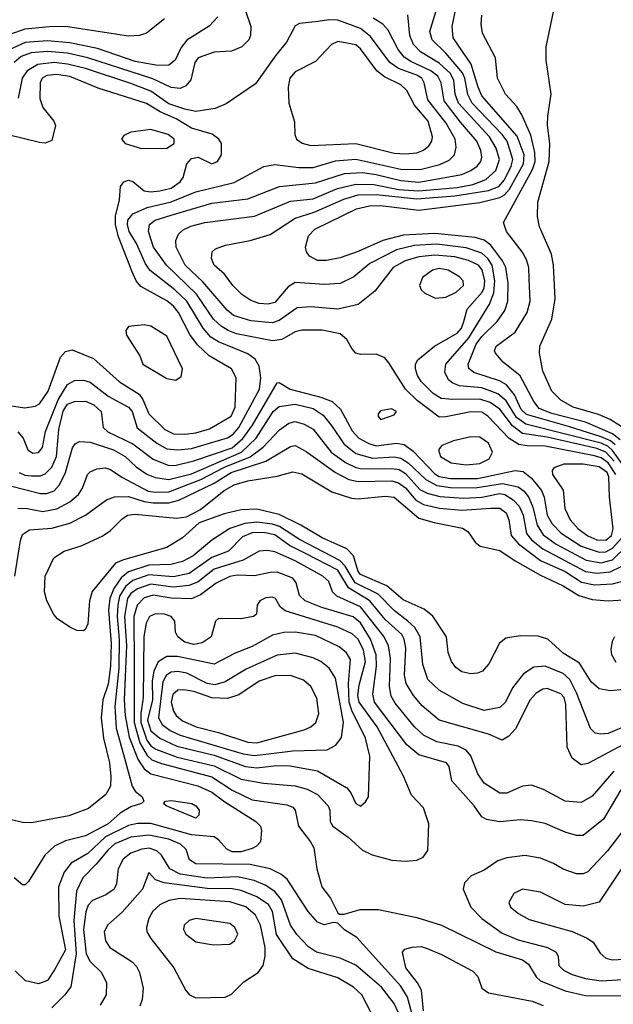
# Model space of a CAD drawing. Extents: x 997026 to 1115308, y 536381 to 619039.
# Tile 61 of 256: x 1033382 to 1036018, y 548323 to 552695. Entities that reach past the tile are written whole.
import ezdxf

# ---------------------------------------------------------------- set-up
doc = ezdxf.new("R2010")
doc.units = 0

msp = doc.modelspace()

# ---------------------------------------------------------------- linework, layer by layer
at = {"layer": '0CON20XD'}
for points in [[(1034361.8, 552805), (1034408.2, 552665), (1034406.7, 552625), (1034399.4, 552605), (1034369.2, 552575), (1034323.3, 552555), (1034245, 552550.7), (1034175, 552526.2), (1034160, 552505), (1034142.6, 552427.4), (1034119.3, 552400.7), (1034095, 552389.6), (1034055, 552393.7), (1033972.8, 552432.8), (1033685, 552525.9), (1033595, 552546.1), (1033505, 552554.2), (1033432.4, 552547.6), (1033388.5, 552531.5), (1033358.1, 552505)], [(1036027.2, 550807.2), (1036005.4, 550825.4), (1035965, 550843.6), (1035819.4, 550889.4), (1035632.6, 550942.6), (1035608.5, 550965), (1035579.7, 551029.7), (1035543.4, 551073.4), (1035512.2, 551092.2), (1035398.5, 551128.5), (1035376.2, 551146.2), (1035373.8, 551165), (1035408.8, 551255), (1035435, 551288.9), (1035503, 551355), (1035535.8, 551404.2), (1035550, 551445), (1035551.3, 551525), (1035541, 551595), (1035526, 551625), (1035474.5, 551694.5), (1035445, 551716.2), (1035405, 551728.4), (1035225, 551745.4), (1035085, 551739), (1034994, 551714), (1034885, 551665.7), (1034805, 551637.9), (1034745, 551626.4), (1034705, 551625.9), (1034668.8, 551645), (1034656, 551665), (1034651.9, 551685), (1034664.2, 551735), (1034692.1, 551765), (1034878.5, 551855), (1034935, 551868.4), (1034985, 551870.3), (1035155, 551848.8), (1035425, 551884), (1035515, 551905.1), (1035535, 551917.2), (1035557.5, 551942.5), (1035619.4, 552055), (1035622.6, 552095), (1035591.5, 552178.5), (1035435, 552356.9), (1035417.7, 552395), (1035387, 552497), (1035306.7, 552615), (1035301.9, 552665), (1035330, 552795)], [(1034690.1, 551839.9), (1034822, 551898), (1034885, 551917.1), (1034965, 551919.3), (1035145, 551899.7), (1035315, 551912.4), (1035464, 551936), (1035509.3, 551955), (1035535, 551983.5), (1035564.9, 552045), (1035572.2, 552075), (1035546.3, 552155), (1035524.5, 552185), (1035391.3, 552325), (1035372.2, 552362.2), (1035358.7, 552435), (1035348.5, 552458.5), (1035275, 552547), (1035213.6, 552605), (1035202.8, 552642.8), (1035245.7, 552785)], [(1036068.7, 550878.7), (1036005, 550919.4), (1035952.5, 550942.5), (1035840.6, 550975), (1035785.2, 551005.2), (1035745, 551045.6), (1035705.9, 551135), (1035691.1, 551215), (1035692.3, 551245), (1035744.7, 551365.3), (1035760, 551455), (1035752, 551605), (1035743.6, 551653.6), (1035690, 551775), (1035681.5, 551821.5), (1035683.4, 551885), (1035732.7, 552065), (1035736.8, 552145), (1035726.1, 552226.1), (1035727.4, 552267.4), (1035742.2, 552365), (1035720, 552515), (1035720, 552575), (1035760, 552765)], [(1034025, 552698.6), (1033945, 552635.8), (1033914.4, 552625.6), (1033865, 552622.1), (1033585, 552664.3), (1033515, 552664.1), (1033405, 552652.3), (1033318.3, 552621.7)], [(1034261.7, 552708.3), (1034223.3, 552666.7), (1034125, 552604.7), (1034098.7, 552571.3), (1034072.1, 552515), (1034045, 552493.3), (1033995, 552491.7), (1033895, 552509.4), (1033726.9, 552566.9), (1033605, 552592.6), (1033505, 552601.4), (1033406.6, 552593.3), (1033335, 552561.4)], [(1033440.9, 550770.9), (1033465, 550772.7), (1033482.7, 550795), (1033496.1, 550866.1), (1033552.3, 551007.7), (1033595, 551075.4), (1033625, 551093.3), (1033665, 551094.2), (1033695, 551085.2), (1033775, 551023.5), (1033865.1, 550975.1), (1033881.7, 550955), (1033903.2, 550883.2), (1033991.6, 550815), (1034035, 550790), (1034084.5, 550784.5), (1034145, 550791.7), (1034305, 550838.9), (1034329.6, 550855), (1034355.4, 550885), (1034446.9, 551055), (1034452.7, 551105), (1034446, 551156), (1034428.4, 551188.4), (1034395, 551211.7), (1034265, 551264.8), (1034231.4, 551285), (1034197, 551325), (1034124.1, 551445), (1034070.4, 551495), (1033960.8, 551580.8), (1033940.4, 551610.4), (1033901, 551701), (1033868.6, 551755), (1033860.7, 551785), (1033863, 551805), (1033885, 551832.5), (1033948.3, 551861.7), (1034054.2, 551885.8), (1034165, 551930.8), (1034335, 551971.9), (1034466.4, 552043.6), (1034515, 552052.2), (1034621.1, 552038.9), (1034685, 552038.7), (1034785, 552067.8), (1034875, 552075.8), (1035075, 552031.6), (1035160.3, 552029.7), (1035248.2, 552051.8), (1035289, 552071), (1035313.1, 552095), (1035320.9, 552129.1), (1035316.6, 552165), (1035276.2, 552235), (1035195, 552339.2), (1035179, 552415), (1035167.5, 552435), (1035145, 552449), (1035065, 552479), (1035025.2, 552505), (1034939.8, 552619.8), (1034895.8, 552655.8), (1034795, 552693), (1034755.6, 552694.4), (1034707, 552687), (1034625, 552677.8), (1034605, 552668), (1034567.5, 552595), (1034520.5, 552539.5), (1034429.9, 552410.1), (1034299.2, 552320.8), (1034249.5, 552300.5), (1034165, 552288), (1034115, 552297.6), (1034045, 552321.1), (1033965, 552377.4), (1033875, 552411.7), (1033675, 552478.6), (1033595, 552497.6), (1033535, 552504.6), (1033463.4, 552496.6), (1033415, 552467.3), (1033393.5, 552435), (1033375, 552346)], [(1036029.2, 550675), (1035995, 550728), (1035965, 550749.3), (1035935, 550759), (1035715, 550801.9), (1035635, 550802.9), (1035599.2, 550809.2), (1035555.5, 550835.5), (1035460.5, 550935), (1035435, 550952.3), (1035385, 550953.9), (1035275, 550931.2), (1035245, 550930.7), (1035147.6, 551005), (1035094.7, 551055), (1035022.1, 551172.1), (1035003.1, 551193.1), (1034965, 551210.6), (1034895, 551208.2), (1034875, 551214.5), (1034856.4, 551235), (1034834.7, 551274.7), (1034805, 551299.6), (1034725, 551315.9), (1034635, 551315.9), (1034605, 551308.7), (1034545.5, 551274.5), (1034505, 551269), (1034345, 551300.8), (1034307.5, 551315), (1034276.5, 551335), (1034243.5, 551365), (1034166.6, 551476.6), (1034033.4, 551605), (1033977, 551685), (1033954.3, 551755), (1033958, 551785), (1033983.5, 551805), (1034055, 551826.9), (1034235, 551880.5), (1034395, 551899.5), (1034535.2, 551954.8), (1034695, 551970.5), (1034825, 552012.8), (1034905, 552015.9), (1034965, 552007.9), (1035075, 551980.8), (1035155, 551974.4), (1035345, 552008.4), (1035385.4, 552025), (1035414, 552045), (1035429.2, 552065), (1035434.2, 552085), (1035429.3, 552115), (1035412.2, 552155), (1035339.4, 552239.4), (1035267.3, 552335), (1035253.6, 552415), (1035239.5, 552445), (1035208.1, 552468.1), (1035119, 552509), (1035089, 552529), (1035063.1, 552563.1), (1035017.9, 552647.9), (1034995, 552675.3), (1034951.5, 552701.5)], [(1036022.3, 550735), (1035985, 550774.4), (1035945, 550791.3), (1035725, 550841.4), (1035615, 550858.2), (1035571.2, 550891.2), (1035515, 550965.9), (1035472.1, 550995), (1035425, 551009.6), (1035305, 551008), (1035253.8, 551013.8), (1035217.9, 551035), (1035165, 551089.3), (1035148.4, 551115), (1035139.4, 551145), (1035140.2, 551165), (1035149.7, 551185), (1035224.1, 551245.9), (1035325, 551303), (1035344.3, 551325), (1035354.7, 551354.7), (1035369.6, 551410.4), (1035435.3, 551484.7), (1035445.4, 551505), (1035448.4, 551535), (1035435.8, 551585), (1035419.5, 551605), (1035375, 551626.2), (1035315, 551642.1), (1035225, 551649.8), (1035155, 551642.6), (1035094.5, 551625), (1035041.3, 551595), (1034959.8, 551490.2), (1034885, 551430.7), (1034795, 551410.2), (1034675, 551419.8), (1034615, 551416.2), (1034535, 551359), (1034505, 551348.4), (1034408.2, 551358.2), (1034331.6, 551381.6), (1034302.9, 551405), (1034195, 551530.7), (1034116.5, 551605), (1034076.8, 551685), (1034075.3, 551715), (1034086.7, 551743.3), (1034107.7, 551762.3), (1034142, 551778), (1034205, 551794.3), (1034425, 551822.7), (1034585, 551888.8), (1034685, 551899.5), (1034794, 551946), (1034874.7, 551965.3), (1034955, 551962.9), (1035065, 551941.8), (1035154.9, 551934.9), (1035325, 551950.7), (1035395, 551963.9), (1035452.4, 551985), (1035496.5, 552025), (1035512.4, 552075), (1035497.8, 552125), (1035468.9, 552175), (1035330.6, 552325), (1035315.4, 552365), (1035309.7, 552425), (1035295, 552455.6), (1035245, 552502.4), (1035162.1, 552552.1), (1035131.2, 552585), (1035115.2, 552625), (1035106.2, 552716.2)], [(1036049, 550829), (1036015, 550856.4), (1035895, 550907.8), (1035745, 550946.2), (1035689.3, 550969.3), (1035665, 550999.6), (1035605, 551113.2), (1035528.9, 551175), (1035494.4, 551215), (1035490, 551225), (1035498.5, 551245), (1035582.8, 551307.2), (1035635.5, 551394.5), (1035648.6, 551445), (1035644.8, 551545.2), (1035643.2, 551595), (1035634.7, 551625), (1035617.9, 551657.9), (1035544.5, 551755), (1035531.1, 551795), (1035659.9, 552030.1), (1035670.5, 552065), (1035670.1, 552105), (1035652.7, 552182.7), (1035612.1, 552272.1), (1035589.3, 552309.3), (1035539.5, 552365), (1035504.5, 552435), (1035495.5, 552525), (1035436.7, 552635), (1035431.5, 552675), (1035434.5, 552715)], [(1035095, 552098.9), (1035145, 552103.8), (1035174.8, 552115.2), (1035198.9, 552135), (1035212.7, 552155), (1035214.7, 552175.3), (1035196.3, 552245), (1035135.2, 552315), (1035101, 552381), (1035075.4, 552405.4), (1035002, 552442), (1034967.4, 552467.4), (1034895, 552565.9), (1034875, 552584.1), (1034795, 552598.5), (1034767.1, 552585), (1034695, 552510), (1034605.8, 552464.2), (1034581.8, 552435), (1034574.6, 552395), (1034577.1, 552325), (1034602.1, 552242.1), (1034604.4, 552185), (1034610.8, 552165), (1034636.9, 552146.9), (1034675, 552136.1), (1034875, 552145.2), (1035045, 552102.7), (1035095, 552098.9)], [(1034115, 550854.8), (1034165, 550860.7), (1034225, 550878.9), (1034321.1, 550935), (1034339.4, 550975), (1034343.8, 551105), (1034322.7, 551145), (1034223.1, 551203.1), (1034171.2, 551251.2), (1034137.8, 551297.8), (1034087.5, 551395), (1034065, 551422.4), (1034035, 551446.8), (1033919.7, 551509.7), (1033899.7, 551535), (1033881.2, 551575), (1033821.3, 551731.3), (1033807.1, 551785), (1033806.9, 551823.1), (1033826, 551895), (1033830.4, 551955), (1033844.4, 551975), (1033865, 551982.3), (1033885, 551976.8), (1033935.2, 551935.2), (1033965, 551930.5), (1034004, 551935), (1034055, 551947.3), (1034095.3, 551975), (1034108, 551995), (1034123.8, 552055), (1034145, 552078.5), (1034175, 552084.5), (1034235, 552054.6), (1034260.6, 552065), (1034278.5, 552095), (1034277.8, 552145), (1034267.1, 552165), (1034236.2, 552186.2), (1034145, 552213), (1034077.1, 552255), (1034005.9, 552285.9), (1033945, 552322.3), (1033730.8, 552390.8), (1033605, 552443.4), (1033545, 552452.3), (1033502.7, 552447.3), (1033482.5, 552435), (1033472.5, 552415), (1033471.6, 552345), (1033485.6, 552305.6), (1033534.4, 552245), (1033540.6, 552225), (1033525, 552158.8), (1033495, 552147.5), (1033469.5, 552150.5), (1033269.2, 552199.2)], [(1033922.6, 552122.6), (1034035, 552124.6), (1034067.9, 552145), (1034068.8, 552165), (1034040.8, 552185), (1033965, 552208.1), (1033875, 552196), (1033845, 552181.2), (1033833.8, 552165), (1033850, 552145), (1033922.6, 552122.6)], [(1036092.2, 550675), (1036015, 550782.9), (1035995, 550800.3), (1035964.6, 550814.6), (1035629.7, 550899.7), (1035588.5, 550928.5), (1035542.1, 551002.1), (1035505, 551034.6), (1035435, 551060.3), (1035335, 551068.7), (1035305, 551080.8), (1035286.2, 551096.2), (1035269.5, 551129.5), (1035274.7, 551165), (1035376.9, 551283.1), (1035467.8, 551432.2), (1035487.7, 551482.3), (1035492.3, 551535), (1035480.1, 551605), (1035461, 551635), (1035435, 551658.6), (1035365, 551681.7), (1035235, 551698.1), (1035135, 551692.2), (1035055, 551673.3), (1034937.3, 551612.7), (1034866.4, 551553.6), (1034805, 551524.1), (1034735, 551519.5), (1034605, 551528.6), (1034575, 551509.3), (1034515, 551440), (1034485, 551432.5), (1034445, 551435.3), (1034408, 551448), (1034368.9, 551475), (1034328.8, 551515), (1034290.9, 551565), (1034245.6, 551605), (1034233.3, 551635), (1034237.5, 551665), (1034251.7, 551678.3), (1034295.4, 551694.6), (1034405, 551714.7), (1034495, 551741.5), (1034606, 551814), (1034690.1, 551839.9)], [(1035228, 551458), (1035275, 551463.4), (1035320.5, 551485), (1035352.9, 551515), (1035350.9, 551535), (1035335, 551553.6), (1035285, 551583.1), (1035245, 551590), (1035215, 551582.7), (1035170.3, 551549.7), (1035157.5, 551515), (1035165.6, 551495), (1035180.7, 551480.7), (1035228, 551458)], [(1034075, 551094.3), (1034098.7, 551111.3), (1034105.6, 551145), (1034035, 551290), (1033964.1, 551334.1), (1033935, 551340), (1033865, 551332.5), (1033853.3, 551315), (1033856.2, 551295), (1033915, 551202.5), (1033929.2, 551165), (1034035, 551101.9), (1034075, 551094.3)], [(1033314.5, 550985.5), (1033405, 550971.8), (1033450.2, 550979.8), (1033470, 550990), (1033508, 551045), (1033563.7, 551196.3), (1033585, 551222.1), (1033615, 551228.8), (1033710.5, 551190.5), (1033825, 551087.5), (1033912.3, 551032.3), (1033929.4, 551009.4), (1033955.2, 550945), (1034026.7, 550875), (1034065, 550856.5), (1034115, 550854.8)], [(1033379.3, 550685), (1033405, 550673), (1033435, 550669.3), (1033475, 550670.2), (1033495, 550678.1), (1033525, 550708.4), (1033545.1, 550754.9), (1033556.3, 550875), (1033575, 550957.1), (1033595, 550988.1), (1033625, 551000.4), (1033675, 551001.9), (1033711.6, 550985), (1033744.1, 550955), (1033753.4, 550885), (1033773.2, 550865), (1033885, 550811.5), (1033975, 550743.1), (1034045, 550715.5), (1034077.3, 550717.3), (1034155, 550735.7), (1034325, 550794.4), (1034373.1, 550835), (1034415.9, 550895), (1034525, 551082), (1034535, 551084.2), (1034582.5, 551055), (1034719.1, 551019.1), (1034769.1, 550999.1), (1034806.1, 550966.1), (1034859.2, 550869.2), (1034887.7, 550837.7), (1034932.7, 550812.7), (1034965, 550803.2), (1035055, 550815.2), (1035089.2, 550809.2), (1035128.8, 550778.8), (1035225, 550678.4), (1035245, 550666.4), (1035295, 550657.4), (1035415, 550657.2), (1035583.1, 550693.1), (1035618.6, 550688.6), (1035655, 550659.5), (1035699.2, 550605), (1035710.7, 550575), (1035724.7, 550495.3), (1035747.2, 550457.2), (1035787, 550415), (1035875, 550358.1), (1035955, 550331), (1035985, 550332.4), (1036015, 550348.6), (1036056.5, 550395)], [(1033335, 550626.7), (1033475, 550591.6), (1033500.8, 550590.8), (1033535, 550603.8), (1033559.6, 550630.4), (1033586, 550684), (1033616.3, 550793.7), (1033628.2, 550811.8), (1033648.2, 550821.8), (1033695, 550819.3), (1033798.8, 550785), (1033850.7, 550755), (1033899.2, 550709.2), (1033946.9, 550676.9), (1033983.1, 550663.1), (1034045, 550653.8), (1034145, 550679.2), (1034366.5, 550775), (1034432.3, 550837.7), (1034507.1, 550955), (1034535, 550978.3), (1034605, 550987.3), (1034685, 550968.1), (1034729.3, 550939.3), (1034769.5, 550889.5), (1034821.7, 550811.7), (1034875, 550768.6), (1034948.2, 550748.2), (1035045, 550753.6), (1035075, 550748.8), (1035107.9, 550727.9), (1035185, 550653), (1035235, 550626.2), (1035295, 550618.2), (1035405, 550616.3), (1035526.1, 550636.1), (1035595, 550621.5), (1035622.4, 550602.4), (1035643.1, 550573.1), (1035660.4, 550530.4), (1035680.6, 550450.6), (1035707.4, 550407.4), (1035765, 550365.7), (1035898.2, 550295), (1035965, 550283.8), (1036015, 550296.8), (1036079.9, 550360.1)], [(1034985, 550920), (1034995, 550922.5), (1035045, 550940), (1035055.8, 550955), (1035033.4, 550966.6), (1034985, 550958), (1034973.3, 550945), (1034973.3, 550935), (1034985, 550920)], [(1033373.3, 550526.7), (1033415, 550525.2), (1033485, 550510.7), (1033546.9, 550523.1), (1033605, 550554.2), (1033643.2, 550586.8), (1033661.2, 550615), (1033683.9, 550675), (1033695, 550687.5), (1033725, 550701.1), (1033762.5, 550705), (1033785, 550697.5), (1033835, 550663.5), (1033951.9, 550601.9), (1033985, 550596.6), (1034045, 550599), (1034186.7, 550653.3), (1034292.1, 550707.9), (1034405.4, 550754.6), (1034463.5, 550796.5), (1034535.8, 550874.2), (1034576.8, 550903.2), (1034605, 550911.6), (1034645, 550899.8), (1034685, 550876.8), (1034765.7, 550775), (1034828.7, 550728.7), (1034875, 550706.3), (1034900.9, 550700.9), (1035035, 550702.2), (1035067.5, 550697.5), (1035095, 550680.8), (1035159.4, 550609.4), (1035192.1, 550592.1), (1035248.3, 550578.3), (1035355, 550570.6), (1035435, 550574.4), (1035515, 550591.2), (1035537.1, 550587.1), (1035573.6, 550563.6), (1035600.3, 550535), (1035618.3, 550495), (1035633.1, 550413.1), (1035654.8, 550385), (1035705, 550345.1), (1035895, 550244.3), (1035945, 550237.3), (1036005, 550244.1), (1036053.3, 550266.7)], [(1033374.5, 550865), (1033396.9, 550836.9), (1033418.1, 550785), (1033440.9, 550770.9)], [(1033361.2, 550225), (1033385, 550382), (1033395, 550410), (1033425, 550430.5), (1033525, 550437.1), (1033605, 550459.8), (1033675, 550494.7), (1033766.9, 550563.1), (1033803, 550577), (1033865, 550577.7), (1033935.5, 550555.5), (1033975, 550549.7), (1034045, 550550), (1034089, 550561), (1034245, 550636.5), (1034320.7, 550685), (1034475.3, 550734.7), (1034585, 550800.3), (1034605, 550804.7), (1034655, 550778.1), (1034784.1, 550684.1), (1034843.8, 550653.8), (1034885, 550643.9), (1035035, 550646.9), (1035065, 550639.2), (1035095, 550616.5), (1035142, 550562), (1035175, 550543), (1035246.8, 550526.8), (1035345, 550517), (1035473.7, 550526.3), (1035515, 550526.7), (1035542, 550505), (1035554, 550475), (1035564.4, 550405), (1035597.6, 550367.6), (1035694.2, 550294.2), (1035804.3, 550245), (1035877.5, 550197.5), (1035935, 550185.4), (1036015, 550190.5), (1036082.5, 550207.5)], [(1035365, 550717.9), (1035425, 550723.8), (1035466.8, 550745), (1035482.2, 550775), (1035463.9, 550815), (1035425, 550841.3), (1035385, 550842.8), (1035308, 550825), (1035257.1, 550805), (1035242.1, 550785), (1035250.9, 550755), (1035298.2, 550728.2), (1035365, 550717.9)], [(1035985, 550384.6), (1036010.8, 550405), (1036017.1, 550435), (1036001.2, 550575), (1035998.2, 550665), (1035990.3, 550685), (1035955, 550709.3), (1035885, 550721), (1035798, 550722), (1035754.7, 550705.3), (1035746.2, 550693.8), (1035747.7, 550675), (1035795.6, 550605.6), (1035803.2, 550525), (1035826.2, 550475), (1035861.6, 550435), (1035905, 550403), (1035945, 550385.5), (1035985, 550384.6)], [(1036125, 549726.5), (1036005, 549715.8), (1035955, 549724.7), (1035920.4, 549755), (1035868.2, 549838.2), (1035795, 549881.8), (1035726.9, 549945), (1035685, 549958.5), (1035605, 549959.6), (1035541.1, 549948.9), (1035512.8, 549927.2), (1035465.5, 549835), (1035436.9, 549803.1), (1035415, 549793.3), (1035385, 549790), (1035345, 549798.9), (1035318.8, 549818.8), (1035299.5, 549845), (1035284.4, 549885), (1035277.1, 549955), (1035217, 550047), (1035177.7, 550077.7), (1035085, 550119), (1035011.9, 550181.9), (1034895, 550232.1), (1034884.5, 550245), (1034865, 550314.5), (1034835, 550345.3), (1034725.4, 550395), (1034631.1, 550451.1), (1034535, 550497.8), (1034435, 550522.4), (1034365, 550518.3), (1034289.6, 550500.4), (1034179.2, 550460.8), (1034105.6, 550395), (1034035, 550352.1), (1033842.5, 550297.5), (1033808.1, 550281.9), (1033704.1, 550155.9), (1033692.1, 550115), (1033685, 550012.5), (1033675, 549988.8), (1033665, 549981.2), (1033636.4, 549983.6), (1033605, 549997.5), (1033550, 550035), (1033534.4, 550054.4), (1033502.5, 550115), (1033492.9, 550155), (1033495.8, 550225), (1033534, 550305), (1033580, 550335), (1033655, 550359.1), (1033748.2, 550401.8), (1033785, 550426.7), (1033835, 550477.5), (1033860.8, 550495), (1033895, 550500), (1034077.8, 550482.2), (1034122.8, 550487.2), (1034185, 550520.5), (1034290.3, 550605), (1034335, 550630.4), (1034395, 550647.4), (1034525, 550667.8), (1034595, 550688.2), (1034635, 550678.2), (1034768.7, 550598.7), (1034855, 550570.9), (1034885, 550567.6), (1035005, 550579.8), (1035045, 550574.7), (1035155, 550482.3), (1035222.1, 550462.1), (1035348, 550438), (1035372.4, 550422.4), (1035404.8, 550374.8), (1035426.9, 550356.9), (1035515, 550337.8), (1035582.6, 550292.6), (1035695, 550229.1), (1035795, 550182), (1035865, 550138.1), (1035925, 550121), (1035995, 550114.7), (1036085, 550120)], [(1036085, 549563.8), (1035995, 549525.7), (1035962.4, 549522.4), (1035937.3, 549527.3), (1035917.6, 549547.6), (1035855.5, 549705.6), (1035825, 549766.2), (1035795, 549792.6), (1035715, 549824.8), (1035665, 549820), (1035619, 549791), (1035571.2, 549728.8), (1035539.2, 549665), (1035515, 549640.9), (1035445, 549627.4), (1035349.4, 549659.4), (1035245, 549718.1), (1035194, 549765), (1035172.3, 549832.3), (1035161, 549955), (1035136.1, 549996.1), (1035105.8, 550025), (1035045, 550071.7), (1034974.6, 550144.6), (1034872.3, 550195), (1034828.1, 550268.1), (1034803.4, 550293.4), (1034625, 550386.7), (1034535.2, 550445.2), (1034504.6, 550455.4), (1034435.6, 550464.4), (1034381.5, 550458.5), (1034314.7, 550435.3), (1034235, 550384), (1034152.9, 550315), (1034105, 550289), (1034053.8, 550276.2), (1033955, 550273.6), (1033865.9, 550244.1), (1033833, 550217), (1033800.7, 550169.3), (1033782.6, 550125), (1033776.2, 550073.8), (1033788.4, 549925), (1033785.8, 549825), (1033775.1, 549745), (1033751, 549675), (1033744.4, 549595), (1033754, 549505), (1033781.1, 549395), (1033787.5, 549335), (1033785, 549292), (1033765, 549254.5), (1033687.3, 549192.7), (1033599.7, 549160.3), (1033435, 549128.5), (1033395, 549130.8), (1033345, 549142.8)], [(1036063.8, 549476.2), (1035905, 549392.3), (1035875, 549386.5), (1035835.9, 549415.9), (1035813.3, 549465), (1035808, 549655), (1035799.8, 549685), (1035785, 549701.6), (1035725, 549725.8), (1035705, 549722.4), (1035675.5, 549704.5), (1035648.4, 549675), (1035583.2, 549546.8), (1035555, 549514.4), (1035525, 549496.7), (1035463.4, 549523.4), (1035245, 549585.3), (1035168.8, 549648.8), (1035131.1, 549695), (1035098.4, 549748.4), (1035091.6, 549785), (1035097.2, 549905), (1035090, 549945), (1035078.8, 549965), (1035005, 550031.6), (1034937, 550115), (1034843, 550173), (1034795, 550250.3), (1034651.4, 550325), (1034580.9, 550360.9), (1034515, 550407.4), (1034465, 550418.4), (1034415, 550417.2), (1034371.4, 550398.6), (1034308.8, 550335), (1034235, 550307), (1034135, 550236.1), (1034065, 550222), (1033955, 550230.4), (1033885, 550205.3), (1033851.7, 550178.3), (1033826, 550135), (1033817.8, 550095), (1033814.6, 550045), (1033823.7, 549943.7), (1033822.6, 549815), (1033804.2, 549645), (1033810.1, 549550.1), (1033842.4, 549432.4), (1033881.7, 549291.7), (1033895, 549270), (1033926, 549245), (1033933.3, 549225), (1033922.5, 549215), (1033875, 549200.7), (1033828.6, 549171.4), (1033774.7, 549125), (1033675, 549071.2), (1033585, 549048.9), (1033536.7, 549025), (1033493.3, 548985), (1033421.3, 548868.7), (1033405.7, 548854.3), (1033395, 548854), (1033357.5, 548885)], [(1036021.2, 549358.8), (1035925, 549248.2), (1035875, 549218.9), (1035805, 549224.6), (1035707.6, 549277.6), (1035655, 549295.6), (1035615, 549292.1), (1035545, 549261.2), (1035515, 549260.5), (1035445, 549304.7), (1035415.9, 549345.9), (1035386.1, 549426.1), (1035365, 549452.2), (1035329.2, 549469.2), (1035235, 549489.3), (1035175, 549517.9), (1035135, 549554.7), (1035050.1, 549660.1), (1035031.9, 549691.9), (1035023.9, 549733.9), (1035029.2, 549859.2), (1035020.6, 549915), (1035001, 549955), (1034895, 550087.5), (1034790, 550135), (1034771.8, 550155), (1034755, 550201.1), (1034728.8, 550225), (1034605, 550292.6), (1034515, 550332.2), (1034481.8, 550338.3), (1034445, 550335.3), (1034374.6, 550295.4), (1034317.5, 550277.5), (1034245, 550255.7), (1034175, 550199.7), (1034135, 550182.6), (1034064, 550176), (1033965, 550188.4), (1033905, 550168.3), (1033875, 550147), (1033860.7, 550125), (1033847.5, 550045), (1033856, 549915), (1033846.7, 549675), (1033850.4, 549605), (1033868.8, 549508.8), (1033908.8, 549408.8), (1033935, 549369.4), (1033965, 549346.8), (1034173.9, 549293.9), (1034235, 549265.6), (1034292.4, 549222.4), (1034430.9, 549135), (1034451.2, 549115), (1034456.2, 549095), (1034452.1, 549045), (1034434.4, 549025.6), (1034414.4, 549015), (1034365, 549000.6), (1034325, 549000.5), (1034301.9, 549011.9), (1034264.3, 549054.3), (1034245, 549066.2), (1034145, 549076.3), (1033965, 549126.6), (1033905, 549126.8), (1033865, 549116.7), (1033763.6, 549066.3), (1033685, 548993.4), (1033610.1, 548949.9), (1033580.2, 548909.8), (1033553.9, 548845), (1033555.7, 548714.3), (1033584.8, 548565.2), (1033536.7, 548476.7), (1033505, 548429.2), (1033465, 548414.6), (1033408.1, 548428.1), (1033362.2, 548472.2)], [(1036051.1, 549275), (1035975.2, 549144.8), (1035885, 549073.1), (1035855, 549073.3), (1035805, 549087.3), (1035715, 549125.4), (1035655, 549137.3), (1035605, 549142.3), (1035515, 549133.8), (1035455, 549144.4), (1035435, 549155.7), (1035399.6, 549205), (1035300.6, 549315), (1035289.8, 549379.8), (1035278.1, 549395), (1035155, 549431), (1035101.4, 549475), (1034957.9, 549665), (1034949.8, 549699.8), (1034966.9, 549825), (1034964.4, 549874.4), (1034940.3, 549945), (1034895, 550016.9), (1034863.6, 550043.6), (1034724.5, 550085), (1034650, 550115), (1034625, 550138.1), (1034609.6, 550195), (1034595.5, 550215), (1034525, 550241.4), (1034495, 550241.2), (1034425, 550225.2), (1034348.5, 550228.5), (1034315, 550222.9), (1034255, 550193), (1034185, 550141.6), (1034145, 550123.3), (1034055, 550126), (1033975, 550140), (1033935, 550128.5), (1033904.4, 550095.6), (1033888.5, 550045), (1033890.9, 549830.9), (1033890.7, 549575), (1033914.9, 549484.9), (1033947.5, 549427.5), (1033969.3, 549409.3), (1034012.3, 549392.3), (1034235, 549333.1), (1034325, 549274.8), (1034415, 549231.6), (1034568.7, 549208.7), (1034595, 549198.9), (1034605.5, 549185), (1034619.6, 549115), (1034673.8, 549045), (1034687.6, 549017.6), (1034702, 548925), (1034724, 548845), (1034762, 548795), (1034795, 548730), (1034803, 548723), (1034823, 548723), (1034893.9, 548743.9), (1034975.7, 548744.3), (1035145, 548708.2), (1035255.3, 548675.3), (1035496.6, 548556.6), (1035615, 548520.4), (1035641.1, 548501.1), (1035675.7, 548445.7), (1035695, 548427.6), (1035805, 548383.3), (1035895, 548363), (1036085, 548360.8)], [(1035095, 548959.2), (1035145, 548963.8), (1035173.9, 548976.1), (1035193.9, 549006.1), (1035199.2, 549125), (1035175.8, 549195), (1035121.3, 549251.3), (1035086.7, 549336.7), (1034968.9, 549555), (1034889.6, 549665), (1034883.9, 549695), (1034890.1, 549739.9), (1034917.6, 549845), (1034908.6, 549895), (1034884.7, 549944.7), (1034858.9, 549968.9), (1034795, 549997.6), (1034560.4, 550070.4), (1034538.7, 550088.7), (1034517.8, 550125), (1034505, 550131.5), (1034475, 550127.9), (1034448.8, 550115), (1034436.2, 550095), (1034433.3, 550055), (1034420, 550045), (1034364.5, 550034.5), (1034264.3, 550035.7), (1034252, 550025), (1034231.8, 549955), (1034191.9, 549928.1), (1034155, 549920.7), (1034115, 549931.3), (1034083.9, 549955), (1034074, 549975), (1034070.4, 550025), (1034055.5, 550045), (1034025.6, 550055.6), (1033985, 550056.8), (1033958.4, 550045), (1033944.1, 550015.9), (1033933.9, 549956.1), (1033930.9, 549685), (1033919.7, 549615), (1033920.1, 549575), (1033946.8, 549496.8), (1033965, 549471.4), (1033986.8, 549456.8), (1034081.3, 549421.3), (1034245, 549381.5), (1034365, 549322.3), (1034464.8, 549304.8), (1034605, 549294), (1034658.3, 549278.3), (1034705, 549255.3), (1034752.3, 549205), (1034759.2, 549185), (1034761.2, 549135), (1034772.1, 549115), (1034841.2, 549065), (1034905, 549007.5), (1034947, 548987), (1035035, 548962.9), (1035095, 548959.2)], [(1034895, 549203.1), (1034918.3, 549221.7), (1034930.8, 549245), (1034936.3, 549425), (1034917.9, 549505), (1034857.7, 549627.7), (1034845.4, 549665.4), (1034842.2, 549747.8), (1034850.6, 549855), (1034833.4, 549883.4), (1034801.2, 549911.2), (1034695, 549961.2), (1034606.2, 549976.2), (1034555, 549974.8), (1034505, 549962), (1034415, 549912.6), (1034338.3, 549881.7), (1034245, 549833.5), (1034082.6, 549867.4), (1034035, 549868.3), (1033996.6, 549843.4), (1033977.7, 549802.3), (1033971.1, 549758.9), (1033971.2, 549675), (1033949.4, 549585), (1033965, 549537.7), (1034004.8, 549505), (1034079.2, 549469.2), (1034245, 549428.8), (1034385, 549379.1), (1034435, 549373.5), (1034523.2, 549383.2), (1034582.8, 549382.8), (1034705, 549360.5), (1034834.7, 549284.7), (1034852.8, 549262.8), (1034875, 549214.2), (1034895, 549203.1)], [(1036031.5, 549841.5), (1036011.2, 549875), (1036008.3, 549898.3), (1036014.6, 549935.4), (1036025, 549955.8)], [(1034425, 549428.7), (1034475, 549434.4), (1034595, 549448.8), (1034746.8, 549453.3), (1034785.9, 549474.1), (1034811.8, 549508.3), (1034820.2, 549575), (1034785, 549771.9), (1034755.9, 549815.9), (1034719.1, 549845), (1034685, 549862.1), (1034605, 549882.1), (1034525, 549873.8), (1034388, 549812), (1034295.1, 549754.9), (1034248.9, 549741.1), (1034215, 549748.2), (1034125, 549794.2), (1034085, 549801.1), (1034055, 549797.8), (1034033.7, 549785), (1034017.1, 549755), (1034000.9, 549620.9), (1033999, 549595), (1034014.3, 549565), (1034049.7, 549539.7), (1034095, 549518.1), (1034375, 549434.9), (1034425, 549428.7)], [(1034435, 549484.2), (1034645, 549542), (1034675.2, 549554.8), (1034696.5, 549575), (1034710, 549615), (1034702.1, 549682.1), (1034675.5, 549735), (1034642.2, 549762.2), (1034585, 549783.1), (1034515, 549781.4), (1034445, 549757.4), (1034355, 549697.3), (1034305, 549681.2), (1034235, 549684.8), (1034155, 549711.9), (1034110.6, 549719.4), (1034085, 549717.6), (1034061.8, 549698.2), (1034054.2, 549665), (1034064.8, 549625), (1034076.6, 549605), (1034105, 549582.5), (1034165.2, 549554.8), (1034265, 549530.7), (1034395, 549486.7), (1034435, 549484.2)], [(1034165, 549150), (1034032.5, 549205), (1034020, 549215), (1034030, 549225), (1034055, 549228.1), (1034146, 549215), (1034165, 549204.3), (1034178.6, 549185), (1034177.5, 549162.5), (1034165, 549150)], [(1036065, 549098.8), (1035992.9, 549005), (1035905, 548911.3), (1035885, 548902.2), (1035855, 548902.8), (1035795, 548923.2), (1035752, 548948), (1035695, 548971.8), (1035625, 548983.8), (1035545, 548973.1), (1035505, 548960), (1035445, 548919.6), (1035386.9, 548893.1), (1035358, 548862), (1035352.2, 548835), (1035386.1, 548755), (1035435, 548704), (1035525, 548639.2), (1035595, 548609.8), (1035725.8, 548575), (1035764.2, 548555), (1035772.9, 548535), (1035775.6, 548495), (1035796.9, 548475), (1035835, 548455.7), (1035895, 548437.4), (1035965, 548427)], [(1035127.8, 548267.8), (1035104.5, 548355), (1035075, 548403.7), (1034879.2, 548619.2), (1034824.6, 548654.6), (1034795, 548683.3), (1034775, 548686.7), (1034734, 548676), (1034705, 548687.5), (1034663.6, 548735), (1034569.4, 548879.4), (1034541.8, 548901.8), (1034494.5, 548924.5), (1034405, 548943.6), (1034165, 548947.3), (1034136.5, 548965), (1034120.9, 549010.9), (1034096.8, 549035), (1034045, 549056.6), (1033955, 549073.6), (1033875, 549065.4), (1033805, 549035.2), (1033775, 549009.5), (1033722.3, 548945), (1033662.4, 548885), (1033634.3, 548825.7), (1033622.3, 548695), (1033632.9, 548547.1), (1033608.6, 548401.4), (1033583.3, 548365), (1033525, 548307.3)], [(1035064.4, 548285), (1035045, 548327.3), (1034988.7, 548398.7), (1034875, 548496.7), (1034805, 548528.5), (1034699.6, 548555), (1034665, 548578.9), (1034613.2, 548633.2), (1034584.4, 548675), (1034545, 548787.7), (1034515, 548824.3), (1034472.3, 548852.3), (1034423.6, 548873.6), (1034349.6, 548889.6), (1034215, 548883.6), (1034095, 548901.5), (1034049.5, 548925), (1034011.6, 548985), (1033990.4, 549005), (1033956.4, 549016.4), (1033925, 549011.7), (1033875.2, 548994.8), (1033842.3, 548967.7), (1033818.8, 548925), (1033811.3, 548858.7), (1033801.1, 548835), (1033765, 548809.4), (1033705, 548784.6), (1033685.9, 548764.1), (1033675.4, 548734.6), (1033666.1, 548655), (1033678, 548548), (1033695, 548514), (1033744.8, 548464.8), (1033768.1, 548418.1), (1033766, 548365), (1033739.9, 548320.1)], [(1036074, 548955), (1035955, 548777.1), (1035885, 548758.9), (1035805, 548766.7), (1035695, 548820.6), (1035615, 548834.3), (1035576, 548815), (1035554.3, 548775), (1035561.4, 548755), (1035596.7, 548726.7), (1035645, 548700.5), (1035835, 548646.2), (1035898.8, 548618.8), (1035928.7, 548598.7), (1035960.1, 548550.1), (1035985, 548528.2), (1036015, 548520.8)], [(1034943.6, 548285), (1034901.1, 548365), (1034865, 548400), (1034795, 548440.9), (1034662.6, 548482.6), (1034594.8, 548524.8), (1034523.1, 548633.1), (1034504.8, 548735), (1034486.7, 548766.7), (1034435, 548801.2), (1034365, 548828.3), (1034325, 548835.7), (1034215, 548837.1), (1034023.1, 548863.1), (1033985.7, 548875.7), (1033955, 548908.8), (1033926.9, 548835), (1033837.2, 548732.8), (1033773.3, 548676.7), (1033757.9, 548645), (1033763.8, 548605), (1033782.2, 548575), (1033881.2, 548511.2), (1033901.2, 548491.2), (1033914.6, 548465), (1033930, 548395), (1033926.5, 548345), (1033915.4, 548314.6)], [(1034165, 548352.2), (1034295, 548354.4), (1034322.2, 548367.8), (1034376.8, 548423.2), (1034441.2, 548465), (1034463.5, 548495), (1034472.8, 548537.2), (1034471.7, 548575), (1034451.3, 548675), (1034429.1, 548719.1), (1034386.1, 548756.1), (1034315, 548778.8), (1034095, 548792.8), (1034045, 548784.8), (1034003.8, 548765), (1033973.6, 548736.4), (1033956.1, 548705), (1033944.6, 548665), (1033946.9, 548645), (1033963.8, 548615), (1034067.1, 548485), (1034119.4, 548385), (1034136, 548365), (1034165, 548352.2)], [(1034242.7, 548587.3), (1034315, 548590), (1034335.4, 548604.6), (1034350.6, 548635), (1034337.8, 548665), (1034315, 548682.5), (1034165, 548703.9), (1034134.1, 548695.9), (1034111.9, 548675), (1034110, 548655), (1034120, 548635), (1034165, 548601.1), (1034242.7, 548587.3)], [(1035175.9, 548295), (1035165.8, 548385.8), (1035148.7, 548418.7), (1035097.3, 548485), (1035081.4, 548555), (1035091.7, 548568.3), (1035125, 548577.7), (1035165, 548579.7), (1035190.9, 548570.9), (1035255, 548544.7), (1035395, 548470.5), (1035416.8, 548446.8), (1035435, 548394.4), (1035463.6, 548373.6), (1035657.4, 548337.4), (1035707.3, 548317.3)], [(1036015, 548520.8), (1036065, 548524.1)], [(1035965, 548427), (1036085, 548434.5)]]:
    msp.add_lwpolyline(points, dxfattribs=at)

doc.saveas('drawing.dxf')
